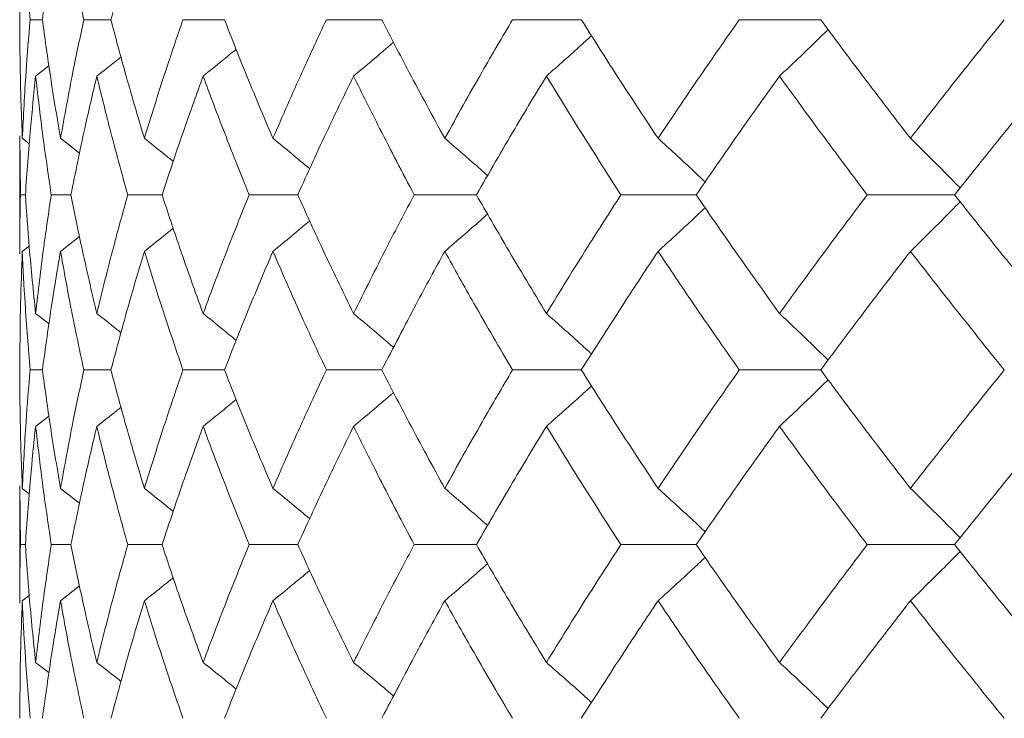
# Model space of a CAD drawing. Header units: inches. Extents: x -3.7 to 22.7, y -9.6 to 17.3.
# Tile 107 of 130: x 18.642 to 18.985, y -0.362 to -0.118. Entities that reach past the tile are written whole.
import ezdxf

# ---------------------------------------------------------------- set-up
doc = ezdxf.new("R2010")
doc.units = ezdxf.units.IN
doc.header["$MEASUREMENT"] = 0

msp = doc.modelspace()

# ---------------------------------------------------------------- linework, layer by layer
at = {"color": 7, "linetype": 'Continuous', "lineweight": 15}
for p, q in [((18.64961, -0.11789), (18.64531, -0.11789)), ((18.67351, -0.11789), (18.66407, -0.11789)), ((18.71314, -0.11789), (18.69866, -0.11789)), ((18.76807, -0.11789), (18.74871, -0.11789)), ((18.8377, -0.11789), (18.81368, -0.11789)), ((18.92126, -0.11789), (18.89284, -0.11789)), ((18.64725, -0.1376), (18.65187, -0.13401)), ((18.64172, -0.15842), (18.64172, -0.19962)), ((18.64194, -0.17902), (18.64175, -0.15842)), ((18.64259, -0.1593), (18.64503, -0.16119)), ((18.65593, -0.1593), (18.66259, -0.16451)), ((18.64366, -0.17902), (18.64194, -0.17902)), ((18.65957, -0.17902), (18.65269, -0.17902)), ((18.69138, -0.17902), (18.6794, -0.17902)), ((18.73872, -0.17902), (18.72178, -0.17902)), ((18.80109, -0.17902), (18.77937, -0.17902)), ((18.87779, -0.17902), (18.85153, -0.17902)), ((18.96799, -0.17902), (18.93748, -0.17902)), ((18.65593, -0.19874), (18.66256, -0.19356)), ((18.64259, -0.19874), (18.64499, -0.19689)), ((18.64725, -0.22044), (18.65191, -0.22405)), ((18.64961, -0.24014), (18.64531, -0.24014)), ((18.67351, -0.24014), (18.66407, -0.24014)), ((18.71314, -0.24014), (18.69866, -0.24014)), ((18.76807, -0.24014), (18.74871, -0.24014)), ((18.8377, -0.24014), (18.81368, -0.24014)), ((18.92126, -0.24014), (18.89284, -0.24014)), ((18.64725, -0.25983), (18.65187, -0.25625)), ((18.64172, -0.28059), (18.64172, -0.32156)), ((18.64194, -0.3011), (18.64175, -0.28059)), ((18.64259, -0.28146), (18.64503, -0.28335)), ((18.65593, -0.28146), (18.66259, -0.28665)), ((18.64366, -0.3011), (18.64194, -0.3011)), ((18.65957, -0.3011), (18.65269, -0.3011)), ((18.69138, -0.3011), (18.6794, -0.3011)), ((18.73872, -0.3011), (18.72178, -0.3011)), ((18.80109, -0.3011), (18.77937, -0.3011)), ((18.87779, -0.3011), (18.85153, -0.3011)), ((18.96799, -0.3011), (18.93748, -0.3011)), ((18.65593, -0.32069), (18.66256, -0.31554)), ((18.64259, -0.32069), (18.64499, -0.31885)), ((18.64725, -0.34221), (18.65191, -0.3458))]:
    msp.add_line(p, q, dxfattribs=at)
for points, knots in [([(18.64172, -0.11789), (18.64176, -0.11017), (18.64183, -0.09639), (18.64236, -0.08262), (18.64259, -0.07657)], [0, 0, 0, 0, 0.560274, 1, 1, 1, 1]), ([(18.64531, -0.11789), (18.64468, -0.11017), (18.64355, -0.09639), (18.64288, -0.08262), (18.64259, -0.07657)], [0, 0, 0, 0, 0.560274, 1, 1, 1, 1]), ([(18.64961, -0.11789), (18.65067, -0.11017), (18.65255, -0.09639), (18.6549, -0.08262), (18.65593, -0.07657)], [0, 0, 0, 0, 0.560274, 1, 1, 1, 1]), ([(18.66407, -0.11789), (18.66242, -0.11017), (18.65949, -0.09639), (18.65701, -0.08262), (18.65593, -0.07657)], [0, 0, 0, 0, 0.560274, 1, 1, 1, 1]), ([(18.67351, -0.11789), (18.67557, -0.11017), (18.67924, -0.09639), (18.68337, -0.08262), (18.68519, -0.07657)], [0, 0, 0, 0, 0.560274, 1, 1, 1, 1]), ([(18.64259, -0.1593), (18.6423, -0.15156), (18.64179, -0.13776), (18.64174, -0.12396), (18.64172, -0.11789)], [0, 0, 0, 0, 0.5601361, 1, 1, 1, 1]), ([(18.64259, -0.1593), (18.64298, -0.15156), (18.64366, -0.13776), (18.64481, -0.12396), (18.64531, -0.11789)], [0, 0, 0, 0, 0.5601361, 1, 1, 1, 1]), ([(18.65593, -0.1593), (18.65462, -0.15156), (18.6523, -0.13776), (18.65043, -0.12396), (18.64961, -0.11789)], [0, 0, 0, 0, 0.560136, 1, 1, 1, 1]), ([(18.65593, -0.1593), (18.65732, -0.15156), (18.65982, -0.13776), (18.66277, -0.12396), (18.66407, -0.11789)], [0, 0, 0, 0, 0.560136, 1, 1, 1, 1]), ([(18.68519, -0.1593), (18.68289, -0.15156), (18.67878, -0.13776), (18.67512, -0.12396), (18.67351, -0.11789)], [0, 0, 0, 0, 0.5601361, 1, 1, 1, 1]), ([(18.68519, -0.1593), (18.68758, -0.15156), (18.69186, -0.13776), (18.69658, -0.12396), (18.69866, -0.11789)], [0, 0, 0, 0, 0.560136, 1, 1, 1, 1]), ([(18.73006, -0.1593), (18.72678, -0.15156), (18.72093, -0.13776), (18.71552, -0.12396), (18.71314, -0.11789)], [0, 0, 0, 0, 0.560136, 1, 1, 1, 1]), ([(18.73006, -0.1593), (18.73342, -0.15156), (18.73943, -0.13776), (18.74588, -0.12396), (18.74871, -0.11789)], [0, 0, 0, 0, 0.560136, 1, 1, 1, 1]), ([(18.79004, -0.1593), (18.78583, -0.15156), (18.7783, -0.13776), (18.77119, -0.12396), (18.76807, -0.11789)], [0, 0, 0, 0, 0.5601361, 1, 1, 1, 1]), ([(18.79004, -0.1593), (18.79434, -0.15156), (18.80202, -0.13776), (18.81012, -0.12396), (18.81368, -0.11789)], [0, 0, 0, 0, 0.560136, 1, 1, 1, 1]), ([(18.86449, -0.1593), (18.85938, -0.15156), (18.85026, -0.13776), (18.84154, -0.12396), (18.8377, -0.11789)], [0, 0, 0, 0, 0.560136, 1, 1, 1, 1]), ([(18.86449, -0.1593), (18.86968, -0.15156), (18.87894, -0.13776), (18.88859, -0.12396), (18.89284, -0.11789)], [0, 0, 0, 0, 0.560136, 1, 1, 1, 1]), ([(18.95257, -0.1593), (18.94663, -0.15156), (18.93602, -0.13776), (18.92577, -0.12396), (18.92126, -0.11789)], [0, 0, 0, 0, 0.560136, 1, 1, 1, 1]), ([(18.95257, -0.1593), (18.95859, -0.15156), (18.96934, -0.13776), (18.98045, -0.12396), (18.98534, -0.11789)], [0, 0, 0, 0, 0.560136, 1, 1, 1, 1]), ([(18.8255, -0.1376), (18.82755, -0.13579), (18.83165, -0.13218), (18.8369, -0.12747), (18.84009, -0.12455), (18.84126, -0.12348)], [0, 0, 0, 0, 0.387866, 0.775733, 1, 1, 1, 1]), ([(18.90688, -0.1376), (18.9088, -0.13579), (18.91264, -0.13218), (18.91829, -0.12676), (18.92201, -0.12313), (18.92384, -0.12134)], [0, 0, 0, 0, 0.337204, 0.674407, 1, 1, 1, 1]), ([(18.7582, -0.1376), (18.76035, -0.13579), (18.76466, -0.13217), (18.76932, -0.12823), (18.7718, -0.12607), (18.77215, -0.12576)], [0, 0, 0, 0, 0.461333, 0.922665, 1, 1, 1, 1]), ([(18.7057, -0.1376), (18.70794, -0.13579), (18.7118, -0.13268), (18.71563, -0.12953), (18.71723, -0.12821)], [0, 0, 0, 0, 0.580604, 1, 1, 1, 1]), ([(18.66858, -0.1376), (18.67088, -0.1358), (18.67371, -0.13358), (18.67651, -0.13134), (18.67703, -0.13092)], [0, 0, 0, 0, 0.814996, 1, 1, 1, 1]), ([(18.64366, -0.17902), (18.6442, -0.17128), (18.64518, -0.15748), (18.64662, -0.14367), (18.64725, -0.1376)], [0, 0, 0, 0, 0.560071, 1, 1, 1, 1]), ([(18.65269, -0.17902), (18.65155, -0.17128), (18.64952, -0.15748), (18.64795, -0.14367), (18.64725, -0.1376)], [0, 0, 0, 0, 0.560071, 1, 1, 1, 1]), ([(18.65957, -0.17902), (18.66113, -0.17128), (18.66392, -0.15748), (18.66716, -0.14367), (18.66858, -0.1376)], [0, 0, 0, 0, 0.5600706, 1, 1, 1, 1]), ([(18.6794, -0.17902), (18.67726, -0.17128), (18.67344, -0.15748), (18.67007, -0.14367), (18.66858, -0.1376)], [0, 0, 0, 0, 0.560071, 1, 1, 1, 1]), ([(18.69138, -0.17902), (18.69393, -0.17128), (18.69849, -0.15748), (18.7035, -0.14367), (18.7057, -0.1376)], [0, 0, 0, 0, 0.560071, 1, 1, 1, 1]), ([(18.72178, -0.17902), (18.71866, -0.17128), (18.71309, -0.15748), (18.70796, -0.14367), (18.7057, -0.1376)], [0, 0, 0, 0, 0.560071, 1, 1, 1, 1]), ([(18.73872, -0.17902), (18.74224, -0.17128), (18.74853, -0.15748), (18.75524, -0.14367), (18.7582, -0.1376)], [0, 0, 0, 0, 0.560071, 1, 1, 1, 1]), ([(18.77937, -0.17902), (18.77531, -0.17128), (18.76805, -0.15748), (18.76121, -0.14367), (18.7582, -0.1376)], [0, 0, 0, 0, 0.560071, 1, 1, 1, 1]), ([(18.80109, -0.17902), (18.80554, -0.17128), (18.81348, -0.15748), (18.82183, -0.14367), (18.8255, -0.1376)], [0, 0, 0, 0, 0.560071, 1, 1, 1, 1]), ([(18.85153, -0.17902), (18.84657, -0.17128), (18.8377, -0.15748), (18.82923, -0.14367), (18.8255, -0.1376)], [0, 0, 0, 0, 0.560071, 1, 1, 1, 1]), ([(18.87779, -0.17902), (18.88312, -0.17128), (18.89263, -0.15748), (18.90253, -0.14367), (18.90688, -0.1376)], [0, 0, 0, 0, 0.560071, 1, 1, 1, 1]), ([(18.93748, -0.17902), (18.93167, -0.17128), (18.92129, -0.15748), (18.91128, -0.14367), (18.90688, -0.1376)], [0, 0, 0, 0, 0.560071, 1, 1, 1, 1]), ([(18.96799, -0.17902), (18.97414, -0.17128), (18.98512, -0.15748), (18.99645, -0.14367), (19.00144, -0.1376)], [0, 0, 0, 0, 0.560071, 1, 1, 1, 1]), ([(18.68519, -0.1593), (18.68746, -0.1611), (18.69084, -0.16378), (18.69419, -0.1665), (18.69529, -0.16739)], [0, 0, 0, 0, 0.672904, 1, 1, 1, 1]), ([(18.73006, -0.1593), (18.73226, -0.1611), (18.73656, -0.16463), (18.74082, -0.16821), (18.7429, -0.16995)], [0, 0, 0, 0, 0.511985, 1, 1, 1, 1]), ([(18.79004, -0.1593), (18.79215, -0.1611), (18.79635, -0.16472), (18.80134, -0.16906), (18.8042, -0.17161), (18.80498, -0.17231)], [0, 0, 0, 0, 0.42034, 0.840681, 1, 1, 1, 1]), ([(18.86449, -0.1593), (18.86647, -0.1611), (18.87044, -0.16472), (18.87593, -0.16979), (18.8794, -0.17308), (18.88092, -0.17451)], [0, 0, 0, 0, 0.360211, 0.720422, 1, 1, 1, 1]), ([(18.95257, -0.1593), (18.95442, -0.1611), (18.95811, -0.16472), (18.9639, -0.17048), (18.96781, -0.17448), (18.96991, -0.17662)], [0, 0, 0, 0, 0.316926, 0.633852, 1, 1, 1, 1]), ([(18.64174, -0.19962), (18.64173, -0.19883), (18.64166, -0.19196), (18.64181, -0.18509), (18.64194, -0.17902)], [0, 0, 0, 0, 0.115039, 1, 1, 1, 1]), ([(18.64725, -0.22044), (18.64646, -0.21271), (18.64504, -0.1989), (18.64408, -0.18509), (18.64366, -0.17902)], [0, 0, 0, 0, 0.559933, 1, 1, 1, 1]), ([(18.64725, -0.22044), (18.64815, -0.21271), (18.64974, -0.1989), (18.65179, -0.18509), (18.65269, -0.17902)], [0, 0, 0, 0, 0.559933, 1, 1, 1, 1]), ([(18.66858, -0.22044), (18.66678, -0.21271), (18.66356, -0.1989), (18.66079, -0.18509), (18.65957, -0.17902)], [0, 0, 0, 0, 0.559933, 1, 1, 1, 1]), ([(18.66858, -0.22044), (18.67048, -0.21271), (18.67387, -0.1989), (18.67771, -0.18509), (18.6794, -0.17902)], [0, 0, 0, 0, 0.559933, 1, 1, 1, 1]), ([(18.7057, -0.22044), (18.70291, -0.21271), (18.69792, -0.1989), (18.69338, -0.18509), (18.69138, -0.17902)], [0, 0, 0, 0, 0.559933, 1, 1, 1, 1]), ([(18.7057, -0.22044), (18.70858, -0.21271), (18.71373, -0.1989), (18.71932, -0.18509), (18.72178, -0.17902)], [0, 0, 0, 0, 0.559933, 1, 1, 1, 1]), ([(18.7582, -0.22044), (18.75445, -0.21271), (18.74775, -0.1989), (18.74148, -0.18509), (18.73872, -0.17902)], [0, 0, 0, 0, 0.559933, 1, 1, 1, 1]), ([(18.7582, -0.22044), (18.76204, -0.21271), (18.76889, -0.1989), (18.77617, -0.18509), (18.77937, -0.17902)], [0, 0, 0, 0, 0.559933, 1, 1, 1, 1]), ([(18.8255, -0.22044), (18.82084, -0.21271), (18.8125, -0.1989), (18.80458, -0.18509), (18.80109, -0.17902)], [0, 0, 0, 0, 0.559933, 1, 1, 1, 1]), ([(18.8255, -0.22044), (18.83026, -0.21271), (18.83874, -0.1989), (18.84763, -0.18509), (18.85153, -0.17902)], [0, 0, 0, 0, 0.559933, 1, 1, 1, 1]), ([(18.90688, -0.22044), (18.90135, -0.21271), (18.89147, -0.1989), (18.88197, -0.18509), (18.87779, -0.17902)], [0, 0, 0, 0, 0.559933, 1, 1, 1, 1]), ([(18.90688, -0.22044), (18.91249, -0.21271), (18.92252, -0.1989), (18.93291, -0.18509), (18.93748, -0.17902)], [0, 0, 0, 0, 0.559933, 1, 1, 1, 1]), ([(18.95257, -0.19874), (18.95442, -0.19693), (18.95811, -0.19332), (18.9639, -0.18755), (18.96781, -0.18356), (18.96991, -0.18142)], [0, 0, 0, 0, 0.316977, 0.633953, 1, 1, 1, 1]), ([(19.00144, -0.22044), (18.9951, -0.21271), (18.98378, -0.1989), (18.97282, -0.18509), (18.96799, -0.17902)], [0, 0, 0, 0, 0.559933, 1, 1, 1, 1]), ([(18.86449, -0.19874), (18.86647, -0.19693), (18.87044, -0.19332), (18.87592, -0.18825), (18.8794, -0.18496), (18.88091, -0.18353)], [0, 0, 0, 0, 0.360346, 0.720692, 1, 1, 1, 1]), ([(18.73006, -0.19874), (18.73226, -0.19693), (18.73655, -0.19341), (18.74081, -0.18984), (18.74289, -0.1881)], [0, 0, 0, 0, 0.5126399, 1, 1, 1, 1]), ([(18.79004, -0.19874), (18.79215, -0.19693), (18.79635, -0.19331), (18.80133, -0.18898), (18.80419, -0.18643), (18.80497, -0.18573)], [0, 0, 0, 0, 0.42064, 0.84128, 1, 1, 1, 1]), ([(18.68519, -0.19874), (18.68746, -0.19693), (18.69083, -0.19426), (18.69418, -0.19154), (18.69526, -0.19066)], [0, 0, 0, 0, 0.6744894, 1, 1, 1, 1]), ([(18.64172, -0.24014), (18.64176, -0.23242), (18.64183, -0.21862), (18.64236, -0.20482), (18.64259, -0.19874)], [0, 0, 0, 0, 0.559868, 1, 1, 1, 1]), ([(18.64531, -0.24014), (18.64468, -0.23242), (18.64355, -0.21862), (18.64288, -0.20482), (18.64259, -0.19874)], [0, 0, 0, 0, 0.5598675, 1, 1, 1, 1]), ([(18.64961, -0.24014), (18.65067, -0.23242), (18.65255, -0.21862), (18.65489, -0.20482), (18.65593, -0.19874)], [0, 0, 0, 0, 0.559868, 1, 1, 1, 1]), ([(18.66407, -0.24014), (18.66242, -0.23242), (18.65949, -0.21862), (18.65702, -0.20482), (18.65593, -0.19874)], [0, 0, 0, 0, 0.559868, 1, 1, 1, 1]), ([(18.67351, -0.24014), (18.67557, -0.23242), (18.67925, -0.21862), (18.68337, -0.20482), (18.68519, -0.19874)], [0, 0, 0, 0, 0.559868, 1, 1, 1, 1]), ([(18.69866, -0.24014), (18.69602, -0.23242), (18.69132, -0.21862), (18.68706, -0.20482), (18.68519, -0.19874)], [0, 0, 0, 0, 0.559868, 1, 1, 1, 1]), ([(18.71314, -0.24014), (18.71618, -0.23242), (18.72161, -0.21862), (18.72748, -0.20482), (18.73006, -0.19874)], [0, 0, 0, 0, 0.5598675, 1, 1, 1, 1]), ([(18.74871, -0.24014), (18.74511, -0.23242), (18.73869, -0.21862), (18.73269, -0.20482), (18.73006, -0.19874)], [0, 0, 0, 0, 0.559868, 1, 1, 1, 1]), ([(18.76807, -0.24014), (18.77206, -0.23242), (18.77918, -0.21862), (18.78672, -0.20482), (18.79004, -0.19874)], [0, 0, 0, 0, 0.559868, 1, 1, 1, 1]), ([(18.81368, -0.24014), (18.80915, -0.23242), (18.80108, -0.21862), (18.79342, -0.20482), (18.79004, -0.19874)], [0, 0, 0, 0, 0.559868, 1, 1, 1, 1]), ([(18.8377, -0.24014), (18.84259, -0.23242), (18.85133, -0.21862), (18.86047, -0.20482), (18.86449, -0.19874)], [0, 0, 0, 0, 0.5598675, 1, 1, 1, 1]), ([(18.89284, -0.24014), (18.88744, -0.23242), (18.87781, -0.21862), (18.86856, -0.20482), (18.86449, -0.19874)], [0, 0, 0, 0, 0.5598675, 1, 1, 1, 1]), ([(18.92126, -0.24014), (18.92701, -0.23242), (18.93727, -0.21862), (18.9479, -0.20482), (18.95257, -0.19874)], [0, 0, 0, 0, 0.5598675, 1, 1, 1, 1]), ([(18.98534, -0.24014), (18.97913, -0.23242), (18.96803, -0.21862), (18.9573, -0.20482), (18.95257, -0.19874)], [0, 0, 0, 0, 0.559868, 1, 1, 1, 1]), ([(18.66858, -0.22044), (18.67088, -0.22224), (18.67372, -0.22446), (18.67653, -0.22671), (18.67705, -0.22713)], [0, 0, 0, 0, 0.81232, 1, 1, 1, 1]), ([(18.7057, -0.22044), (18.70794, -0.22224), (18.7118, -0.22536), (18.71564, -0.22852), (18.71725, -0.22984)], [0, 0, 0, 0, 0.579624, 1, 1, 1, 1]), ([(18.7582, -0.22044), (18.76035, -0.22225), (18.76466, -0.22586), (18.76932, -0.22981), (18.77181, -0.23197), (18.77217, -0.23229)], [0, 0, 0, 0, 0.460902, 0.921804, 1, 1, 1, 1]), ([(18.8255, -0.22044), (18.82755, -0.22224), (18.83165, -0.22586), (18.83691, -0.23056), (18.84009, -0.23349), (18.84126, -0.23456)], [0, 0, 0, 0, 0.38767, 0.775339, 1, 1, 1, 1]), ([(18.90688, -0.22044), (18.9088, -0.22224), (18.91264, -0.22586), (18.9183, -0.23127), (18.92201, -0.23491), (18.92384, -0.2367)], [0, 0, 0, 0, 0.337121, 0.674241, 1, 1, 1, 1]), ([(18.64259, -0.28146), (18.6423, -0.27376), (18.64179, -0.25999), (18.64174, -0.24621), (18.64172, -0.24014)], [0, 0, 0, 0, 0.55973, 1, 1, 1, 1]), ([(18.64259, -0.28146), (18.64298, -0.27376), (18.64366, -0.25999), (18.64481, -0.24621), (18.64531, -0.24014)], [0, 0, 0, 0, 0.55973, 1, 1, 1, 1]), ([(18.65593, -0.28146), (18.65462, -0.27376), (18.6523, -0.25999), (18.65044, -0.24621), (18.64961, -0.24014)], [0, 0, 0, 0, 0.55973, 1, 1, 1, 1]), ([(18.65593, -0.28146), (18.65732, -0.27376), (18.65982, -0.25999), (18.66277, -0.24621), (18.66407, -0.24014)], [0, 0, 0, 0, 0.55973, 1, 1, 1, 1]), ([(18.68519, -0.28146), (18.68289, -0.27376), (18.67878, -0.25999), (18.67512, -0.24621), (18.67351, -0.24014)], [0, 0, 0, 0, 0.55973, 1, 1, 1, 1]), ([(18.68519, -0.28146), (18.68758, -0.27376), (18.69186, -0.25999), (18.69658, -0.24621), (18.69866, -0.24014)], [0, 0, 0, 0, 0.55973, 1, 1, 1, 1]), ([(18.73006, -0.28146), (18.72678, -0.27376), (18.72093, -0.25999), (18.71552, -0.24621), (18.71314, -0.24014)], [0, 0, 0, 0, 0.55973, 1, 1, 1, 1]), ([(18.73006, -0.28146), (18.73342, -0.27376), (18.73944, -0.25999), (18.74588, -0.24621), (18.74871, -0.24014)], [0, 0, 0, 0, 0.55973, 1, 1, 1, 1]), ([(18.79004, -0.28146), (18.78583, -0.27376), (18.7783, -0.25999), (18.7712, -0.24621), (18.76807, -0.24014)], [0, 0, 0, 0, 0.55973, 1, 1, 1, 1]), ([(18.79004, -0.28146), (18.79434, -0.27376), (18.80203, -0.25999), (18.81012, -0.24621), (18.81368, -0.24014)], [0, 0, 0, 0, 0.55973, 1, 1, 1, 1]), ([(18.86449, -0.28146), (18.85938, -0.27376), (18.85026, -0.25999), (18.84154, -0.24621), (18.8377, -0.24014)], [0, 0, 0, 0, 0.55973, 1, 1, 1, 1]), ([(18.86449, -0.28146), (18.86967, -0.27376), (18.87894, -0.25999), (18.88859, -0.24621), (18.89284, -0.24014)], [0, 0, 0, 0, 0.55973, 1, 1, 1, 1]), ([(18.95257, -0.28146), (18.94663, -0.27376), (18.93601, -0.25999), (18.92577, -0.24621), (18.92126, -0.24014)], [0, 0, 0, 0, 0.55973, 1, 1, 1, 1]), ([(18.95257, -0.28146), (18.95859, -0.27376), (18.96935, -0.25999), (18.98045, -0.24621), (18.98534, -0.24014)], [0, 0, 0, 0, 0.55973, 1, 1, 1, 1]), ([(18.90688, -0.25983), (18.9088, -0.25802), (18.91264, -0.25441), (18.9183, -0.249), (18.92201, -0.24537), (18.92384, -0.24358)], [0, 0, 0, 0, 0.3373177, 0.6746354, 1, 1, 1, 1]), ([(18.8255, -0.25983), (18.82755, -0.25802), (18.83165, -0.25441), (18.83691, -0.24971), (18.84009, -0.2468), (18.84126, -0.24573)], [0, 0, 0, 0, 0.388001, 0.776003, 1, 1, 1, 1]), ([(18.7057, -0.25983), (18.70794, -0.25802), (18.7118, -0.25492), (18.71563, -0.25177), (18.71723, -0.25045)], [0, 0, 0, 0, 0.58084, 1, 1, 1, 1]), ([(18.7582, -0.25983), (18.76035, -0.25802), (18.76467, -0.25441), (18.76932, -0.25047), (18.7718, -0.24831), (18.77216, -0.248)], [0, 0, 0, 0, 0.461504, 0.923007, 1, 1, 1, 1]), ([(18.66858, -0.25983), (18.67088, -0.25803), (18.67371, -0.25582), (18.67651, -0.25358), (18.67703, -0.25316)], [0, 0, 0, 0, 0.81537, 1, 1, 1, 1]), ([(18.64366, -0.3011), (18.6442, -0.2934), (18.64518, -0.27966), (18.64662, -0.26589), (18.64725, -0.25983)], [0, 0, 0, 0, 0.559665, 1, 1, 1, 1]), ([(18.65269, -0.3011), (18.65155, -0.2934), (18.64952, -0.27966), (18.64795, -0.26589), (18.64725, -0.25983)], [0, 0, 0, 0, 0.559665, 1, 1, 1, 1]), ([(18.65957, -0.3011), (18.66113, -0.2934), (18.66392, -0.27966), (18.66716, -0.26589), (18.66858, -0.25983)], [0, 0, 0, 0, 0.5596645, 1, 1, 1, 1]), ([(18.6794, -0.3011), (18.67726, -0.2934), (18.67344, -0.27966), (18.67007, -0.26589), (18.66858, -0.25983)], [0, 0, 0, 0, 0.559665, 1, 1, 1, 1]), ([(18.69138, -0.3011), (18.69393, -0.2934), (18.69849, -0.27966), (18.7035, -0.26589), (18.7057, -0.25983)], [0, 0, 0, 0, 0.559665, 1, 1, 1, 1]), ([(18.72178, -0.3011), (18.71866, -0.2934), (18.71309, -0.27966), (18.70796, -0.26589), (18.7057, -0.25983)], [0, 0, 0, 0, 0.5596645, 1, 1, 1, 1]), ([(18.73872, -0.3011), (18.74224, -0.2934), (18.74853, -0.27966), (18.75524, -0.26589), (18.7582, -0.25983)], [0, 0, 0, 0, 0.559665, 1, 1, 1, 1]), ([(18.77937, -0.3011), (18.77531, -0.2934), (18.76804, -0.27966), (18.76121, -0.26589), (18.7582, -0.25983)], [0, 0, 0, 0, 0.559665, 1, 1, 1, 1]), ([(18.80109, -0.3011), (18.80554, -0.2934), (18.81348, -0.27966), (18.82183, -0.26589), (18.8255, -0.25983)], [0, 0, 0, 0, 0.559665, 1, 1, 1, 1]), ([(18.85153, -0.3011), (18.84657, -0.2934), (18.8377, -0.27966), (18.82923, -0.26589), (18.8255, -0.25983)], [0, 0, 0, 0, 0.559665, 1, 1, 1, 1]), ([(18.87779, -0.3011), (18.88312, -0.2934), (18.89264, -0.27966), (18.90253, -0.26589), (18.90688, -0.25983)], [0, 0, 0, 0, 0.559665, 1, 1, 1, 1]), ([(18.93748, -0.3011), (18.93167, -0.2934), (18.92129, -0.27966), (18.91129, -0.26589), (18.90688, -0.25983)], [0, 0, 0, 0, 0.559665, 1, 1, 1, 1]), ([(18.96799, -0.3011), (18.97414, -0.2934), (18.98512, -0.27966), (18.99645, -0.26589), (19.00144, -0.25983)], [0, 0, 0, 0, 0.559665, 1, 1, 1, 1]), ([(18.68519, -0.28146), (18.68746, -0.28327), (18.69084, -0.28594), (18.69419, -0.28865), (18.69529, -0.28953)], [0, 0, 0, 0, 0.674052, 1, 1, 1, 1]), ([(18.73006, -0.28146), (18.73226, -0.28327), (18.73656, -0.28678), (18.74082, -0.29034), (18.7429, -0.29208)], [0, 0, 0, 0, 0.512874, 1, 1, 1, 1]), ([(18.79004, -0.28146), (18.79215, -0.28327), (18.79636, -0.28688), (18.80135, -0.2912), (18.8042, -0.29373), (18.80498, -0.29442)], [0, 0, 0, 0, 0.421083, 0.842166, 1, 1, 1, 1]), ([(18.86449, -0.28146), (18.86647, -0.28327), (18.87045, -0.28688), (18.87593, -0.29192), (18.87941, -0.29519), (18.88092, -0.29662)], [0, 0, 0, 0, 0.360851, 0.721702, 1, 1, 1, 1]), ([(18.95257, -0.28146), (18.95442, -0.28327), (18.95812, -0.28688), (18.9639, -0.29261), (18.96782, -0.29658), (18.96991, -0.29871)], [0, 0, 0, 0, 0.317488, 0.634976, 1, 1, 1, 1]), ([(18.64174, -0.32156), (18.64173, -0.32078), (18.64166, -0.31397), (18.64181, -0.30714), (18.64194, -0.3011)], [0, 0, 0, 0, 0.114506, 1, 1, 1, 1]), ([(18.64725, -0.34221), (18.64646, -0.33455), (18.64504, -0.32086), (18.64408, -0.30714), (18.64366, -0.3011)], [0, 0, 0, 0, 0.559527, 1, 1, 1, 1]), ([(18.64725, -0.34221), (18.64815, -0.33455), (18.64974, -0.32086), (18.65179, -0.30714), (18.65269, -0.3011)], [0, 0, 0, 0, 0.559527, 1, 1, 1, 1]), ([(18.66858, -0.34221), (18.66678, -0.33455), (18.66356, -0.32086), (18.66079, -0.30714), (18.65957, -0.3011)], [0, 0, 0, 0, 0.559527, 1, 1, 1, 1]), ([(18.66858, -0.34221), (18.67048, -0.33455), (18.67387, -0.32086), (18.67771, -0.30714), (18.6794, -0.3011)], [0, 0, 0, 0, 0.559527, 1, 1, 1, 1]), ([(18.7057, -0.34221), (18.70291, -0.33455), (18.69792, -0.32086), (18.69338, -0.30714), (18.69138, -0.3011)], [0, 0, 0, 0, 0.559527, 1, 1, 1, 1]), ([(18.7057, -0.34221), (18.70858, -0.33455), (18.71374, -0.32086), (18.71932, -0.30714), (18.72178, -0.3011)], [0, 0, 0, 0, 0.559527, 1, 1, 1, 1]), ([(18.7582, -0.34221), (18.75445, -0.33455), (18.74775, -0.32086), (18.74148, -0.30714), (18.73872, -0.3011)], [0, 0, 0, 0, 0.559527, 1, 1, 1, 1]), ([(18.7582, -0.34221), (18.76204, -0.33455), (18.7689, -0.32086), (18.77617, -0.30714), (18.77937, -0.3011)], [0, 0, 0, 0, 0.559527, 1, 1, 1, 1]), ([(18.8255, -0.34221), (18.82084, -0.33455), (18.8125, -0.32086), (18.80458, -0.30714), (18.80109, -0.3011)], [0, 0, 0, 0, 0.559527, 1, 1, 1, 1]), ([(18.8255, -0.34221), (18.83025, -0.33455), (18.83874, -0.32086), (18.84762, -0.30714), (18.85153, -0.3011)], [0, 0, 0, 0, 0.559527, 1, 1, 1, 1]), ([(18.90688, -0.34221), (18.90135, -0.33455), (18.89146, -0.32086), (18.88197, -0.30714), (18.87779, -0.3011)], [0, 0, 0, 0, 0.559527, 1, 1, 1, 1]), ([(18.90688, -0.34221), (18.91249, -0.33455), (18.92252, -0.32086), (18.93291, -0.30714), (18.93748, -0.3011)], [0, 0, 0, 0, 0.559527, 1, 1, 1, 1]), ([(19.00144, -0.34221), (18.9951, -0.33455), (18.98378, -0.32086), (18.97282, -0.30714), (18.96799, -0.3011)], [0, 0, 0, 0, 0.5595273, 1, 1, 1, 1]), ([(18.86449, -0.32069), (18.86648, -0.31889), (18.87046, -0.31529), (18.87594, -0.31026), (18.87941, -0.307), (18.88091, -0.30558)], [0, 0, 0, 0, 0.361223, 0.722446, 1, 1, 1, 1]), ([(18.95257, -0.32069), (18.95442, -0.31889), (18.95812, -0.31529), (18.96391, -0.30957), (18.96782, -0.3056), (18.96991, -0.30349)], [0, 0, 0, 0, 0.317748, 0.635496, 1, 1, 1, 1]), ([(18.79004, -0.32069), (18.79215, -0.31889), (18.79637, -0.31529), (18.80135, -0.31099), (18.8042, -0.30846), (18.80497, -0.30777)], [0, 0, 0, 0, 0.421667, 0.843334, 1, 1, 1, 1]), ([(18.68519, -0.32069), (18.68747, -0.3189), (18.69084, -0.31624), (18.69418, -0.31354), (18.69526, -0.31267)], [0, 0, 0, 0, 0.676171, 1, 1, 1, 1]), ([(18.73006, -0.32069), (18.73226, -0.3189), (18.73656, -0.31539), (18.74082, -0.31184), (18.74289, -0.31012)], [0, 0, 0, 0, 0.5139, 1, 1, 1, 1]), ([(18.64172, -0.36172), (18.64176, -0.35408), (18.64183, -0.34042), (18.64236, -0.32673), (18.64259, -0.32069)], [0, 0, 0, 0, 0.559462, 1, 1, 1, 1]), ([(18.64531, -0.36172), (18.64468, -0.35408), (18.64355, -0.34042), (18.64288, -0.32673), (18.64259, -0.32069)], [0, 0, 0, 0, 0.559462, 1, 1, 1, 1]), ([(18.64961, -0.36172), (18.65067, -0.35408), (18.65255, -0.34042), (18.65489, -0.32673), (18.65593, -0.32069)], [0, 0, 0, 0, 0.559462, 1, 1, 1, 1]), ([(18.66407, -0.36172), (18.66242, -0.35408), (18.65949, -0.34042), (18.65702, -0.32673), (18.65593, -0.32069)], [0, 0, 0, 0, 0.559462, 1, 1, 1, 1]), ([(18.67351, -0.36172), (18.67557, -0.35408), (18.67925, -0.34042), (18.68337, -0.32673), (18.68519, -0.32069)], [0, 0, 0, 0, 0.559462, 1, 1, 1, 1]), ([(18.69866, -0.36172), (18.69603, -0.35408), (18.69132, -0.34042), (18.68706, -0.32673), (18.68519, -0.32069)], [0, 0, 0, 0, 0.559462, 1, 1, 1, 1]), ([(18.71314, -0.36172), (18.71618, -0.35408), (18.72161, -0.34042), (18.72747, -0.32673), (18.73006, -0.32069)], [0, 0, 0, 0, 0.559462, 1, 1, 1, 1]), ([(18.74871, -0.36172), (18.74512, -0.35408), (18.73869, -0.34042), (18.7327, -0.32673), (18.73006, -0.32069)], [0, 0, 0, 0, 0.559462, 1, 1, 1, 1]), ([(18.76807, -0.36172), (18.77206, -0.35408), (18.77919, -0.34042), (18.78672, -0.32673), (18.79004, -0.32069)], [0, 0, 0, 0, 0.559462, 1, 1, 1, 1]), ([(18.81368, -0.36172), (18.80916, -0.35408), (18.80107, -0.34042), (18.79342, -0.32673), (18.79004, -0.32069)], [0, 0, 0, 0, 0.559462, 1, 1, 1, 1]), ([(18.8377, -0.36172), (18.84259, -0.35408), (18.85134, -0.34042), (18.86046, -0.32673), (18.86449, -0.32069)], [0, 0, 0, 0, 0.559462, 1, 1, 1, 1]), ([(18.89284, -0.36172), (18.88745, -0.35408), (18.8778, -0.34042), (18.86856, -0.32673), (18.86449, -0.32069)], [0, 0, 0, 0, 0.559462, 1, 1, 1, 1]), ([(18.92126, -0.36172), (18.92701, -0.35408), (18.93727, -0.34042), (18.94789, -0.32673), (18.95257, -0.32069)], [0, 0, 0, 0, 0.559462, 1, 1, 1, 1]), ([(18.98534, -0.36172), (18.97913, -0.35408), (18.96803, -0.34042), (18.9573, -0.32673), (18.95257, -0.32069)], [0, 0, 0, 0, 0.559462, 1, 1, 1, 1]), ([(18.66858, -0.34221), (18.67089, -0.34401), (18.67372, -0.34621), (18.67653, -0.34843), (18.67705, -0.34884)], [0, 0, 0, 0, 0.81536, 1, 1, 1, 1]), ([(18.7057, -0.34221), (18.70795, -0.34401), (18.71181, -0.34709), (18.71565, -0.35022), (18.71725, -0.35153)], [0, 0, 0, 0, 0.581822, 1, 1, 1, 1]), ([(18.7582, -0.34221), (18.76036, -0.34401), (18.76468, -0.34761), (18.76934, -0.35152), (18.77182, -0.35365), (18.77217, -0.35395)], [0, 0, 0, 0, 0.462668, 0.925337, 1, 1, 1, 1]), ([(18.8255, -0.34221), (18.82756, -0.34401), (18.83167, -0.3476), (18.83693, -0.35226), (18.84011, -0.35515), (18.84126, -0.35619)], [0, 0, 0, 0, 0.389165, 0.778331, 1, 1, 1, 1]), ([(18.90688, -0.34221), (18.90881, -0.34401), (18.91266, -0.3476), (18.91831, -0.35296), (18.92203, -0.35656), (18.92384, -0.35831)], [0, 0, 0, 0, 0.3384243, 0.6768486, 1, 1, 1, 1])]:
    msp.add_open_spline(points, degree=3, knots=knots, dxfattribs=at)

doc.saveas('drawing.dxf')
